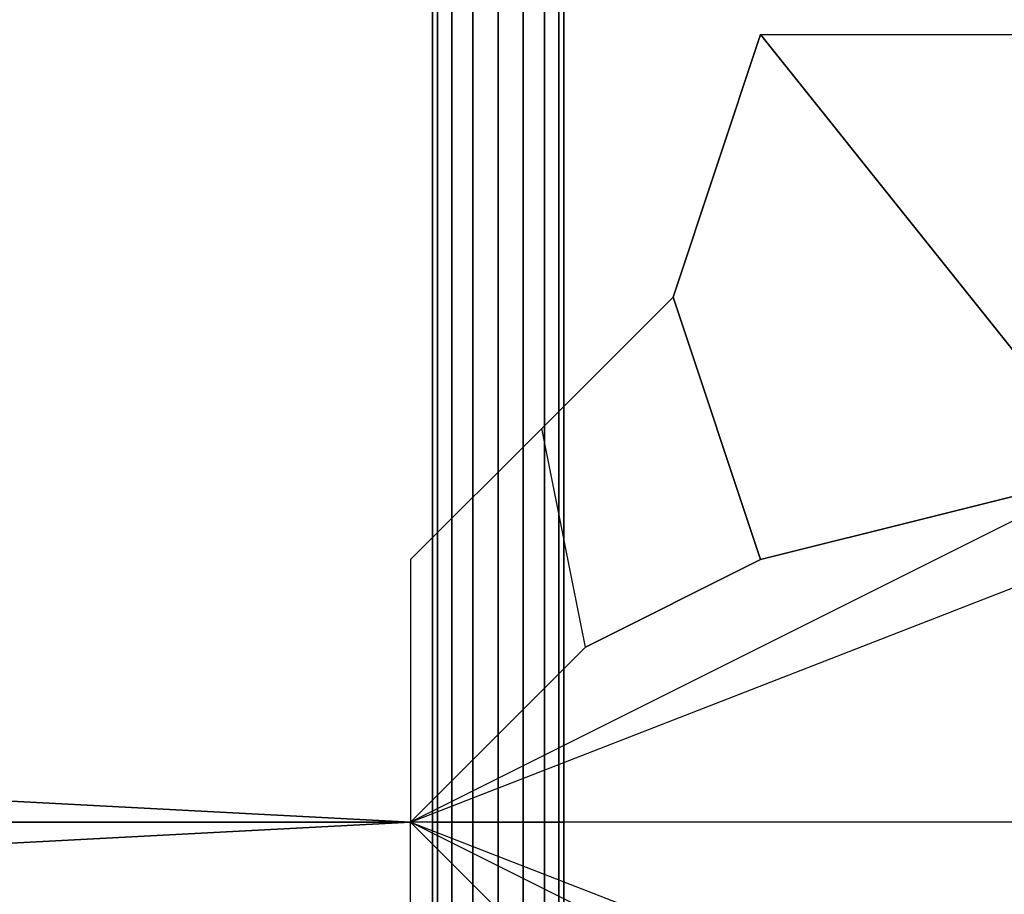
# Model space of a CAD drawing. Extents: x 0 to 64.2, y -2.2 to 30.2.
# Tile 8 of 25: x 7.5 to 18.8, y 13.2 to 23.2. Entities that reach past the tile are written whole.
import ezdxf

# ---------------------------------------------------------------- set-up
doc = ezdxf.new("R2010")
doc.units = 0
doc.header["$MEASUREMENT"] = 0
doc.layers.add('5', color=5, linetype='CONTINUOUS')
doc.layers.add('CAR1', color=7, linetype='CONTINUOUS')

msp = doc.modelspace()

# ---------------------------------------------------------------- linework, layer by layer
at = {"layer": '5', "linetype": 'CONTINUOUS'}
for points in [[(20, 18, 6), (16, 17, 6), (15, 20, 6), (16, 23, 6)], [(16, 23, 6), (16, 23, 5.5), (15, 20, 5.5), (15, 20, 6)], [(22, 23, 6), (22, 19, 6), (20, 18, 6), (16, 23, 6)], [(15, 20, 6), (16, 17, 6), (14, 16, 6), (13.5, 18.5, 6)], [(15, 20, 6), (15, 20, 5.5), (13.5, 18.5, 5.5), (13.5, 18.5, 6)], [(13.5, 18.5, 6), (12, 17, 6), (12, 14, 6), (14, 16, 6)], [(13.5, 18.5, 6), (13.5, 18.5, 5.5), (12, 17, 5.5), (12, 17, 6)], [(12, 14, 6), (14, 16, 6), (16, 17, 6), (20, 18, 6)], [(20, 18, 6), (12, 14, 6), (21, 17.5, 7.5)], [(12, 14, 6), (21, 17.5, 7.5), (22, 17, 9), (20, 14, 9)], [(2.5, 14.5, 10.25), (12, 14, 1), (12, 14, 6), (6, 14, 10.25)], [(2.5, 14.5, 10.25), (2.5, 14, 10.25), (12, 14, 1)], [(2.5, 13.5, 10.25), (2.5, 14, 10.25), (12, 14, 1)], [(2.5, 13.5, 10.25), (12, 14, 1), (12, 14, 6), (6, 14, 10.25)], [(20, 10, 6), (12, 14, 6), (21, 10.5, 7.5)], [(12, 14, 6), (14, 12, 6), (16, 11, 6), (20, 10, 6)], [(12, 14, 6), (21, 10.5, 7.5), (22, 11, 9), (20, 14, 9)], [(13.5, 9.5, 6), (12, 11, 6), (12, 14, 6), (14, 12, 6)]]:
    msp.add_3dface(points, dxfattribs=at)
at = {"layer": 'CAR1', "color": 7, "linetype": 'CONTINUOUS'}
for points in [[(12.30709, 26, 4.712987), (12.30709, 14, 4.712987), (12.25, 14, 5), (12.25, 26, 5)], [(12.25, 26, 5), (12.25, 14, 5), (12.30709, 14, 5.287013), (12.30709, 26, 5.287013)], [(12.46967, 26, 4.46967), (12.46967, 14, 4.46967), (12.30709, 14, 4.712987), (12.30709, 26, 4.712987)], [(12.30709, 26, 5.287013), (12.30709, 14, 5.287013), (12.46967, 14, 5.53033), (12.46967, 26, 5.53033)], [(12.712987, 26, 4.30709), (12.712987, 14, 4.30709), (12.46967, 14, 4.46967), (12.46967, 26, 4.46967)], [(12.46967, 26, 5.53033), (12.46967, 14, 5.53033), (12.712987, 14, 5.69291), (12.712987, 26, 5.69291)], [(13, 26, 4.25), (13, 14, 4.25), (12.712987, 14, 4.30709), (12.712987, 26, 4.30709)], [(12.712987, 26, 5.69291), (12.712987, 14, 5.69291), (13, 14, 5.75), (13, 26, 5.75)], [(13.287013, 26, 4.30709), (13.287013, 14, 4.30709), (13, 14, 4.25), (13, 26, 4.25)], [(13, 26, 5.75), (13, 14, 5.75), (13.287013, 14, 5.69291), (13.287013, 26, 5.69291)], [(13.53033, 26, 4.46967), (13.53033, 14, 4.46967), (13.287013, 14, 4.30709), (13.287013, 26, 4.30709)], [(13.287013, 26, 5.69291), (13.287013, 14, 5.69291), (13.53033, 14, 5.53033), (13.53033, 26, 5.53033)], [(13.69291, 26, 4.712987), (13.69291, 14, 4.712987), (13.53033, 14, 4.46967), (13.53033, 26, 4.46967)], [(13.53033, 26, 5.53033), (13.53033, 14, 5.53033), (13.69291, 14, 5.287013), (13.69291, 26, 5.287013)], [(13.75, 26, 5), (13.75, 14, 5), (13.69291, 14, 4.712987), (13.69291, 26, 4.712987)], [(13.69291, 26, 5.287013), (13.69291, 14, 5.287013), (13.75, 14, 5), (13.75, 26, 5)], [(12.25, 2, 5), (12.25, 14, 5), (12.30709, 14, 5.287013), (12.30709, 2, 5.287013)], [(12.30709, 2, 4.712987), (12.30709, 14, 4.712987), (12.25, 14, 5), (12.25, 2, 5)], [(12.30709, 2, 5.287013), (12.30709, 14, 5.287013), (12.46967, 14, 5.53033), (12.46967, 2, 5.53033)], [(12.46967, 2, 4.46967), (12.46967, 14, 4.46967), (12.30709, 14, 4.712987), (12.30709, 2, 4.712987)], [(12.46967, 2, 5.53033), (12.46967, 14, 5.53033), (12.712987, 14, 5.69291), (12.712987, 2, 5.69291)], [(12.712987, 2, 4.30709), (12.712987, 14, 4.30709), (12.46967, 14, 4.46967), (12.46967, 2, 4.46967)], [(12.712987, 2, 5.69291), (12.712987, 14, 5.69291), (13, 14, 5.75), (13, 2, 5.75)], [(13, 2, 4.25), (13, 14, 4.25), (12.712987, 14, 4.30709), (12.712987, 2, 4.30709)], [(13, 2, 5.75), (13, 14, 5.75), (13.287013, 14, 5.69291), (13.287013, 2, 5.69291)], [(13.287013, 2, 4.30709), (13.287013, 14, 4.30709), (13, 14, 4.25), (13, 2, 4.25)], [(13.287013, 2, 5.69291), (13.287013, 14, 5.69291), (13.53033, 14, 5.53033), (13.53033, 2, 5.53033)], [(13.53033, 2, 4.46967), (13.53033, 14, 4.46967), (13.287013, 14, 4.30709), (13.287013, 2, 4.30709)], [(13.53033, 2, 5.53033), (13.53033, 14, 5.53033), (13.69291, 14, 5.287013), (13.69291, 2, 5.287013)], [(13.69291, 2, 4.712987), (13.69291, 14, 4.712987), (13.53033, 14, 4.46967), (13.53033, 2, 4.46967)], [(13.69291, 2, 5.287013), (13.69291, 14, 5.287013), (13.75, 14, 5), (13.75, 2, 5)], [(13.75, 2, 5), (13.75, 14, 5), (13.69291, 14, 4.712987), (13.69291, 2, 4.712987)]]:
    msp.add_3dface(points, dxfattribs=at)

doc.saveas('drawing.dxf')
